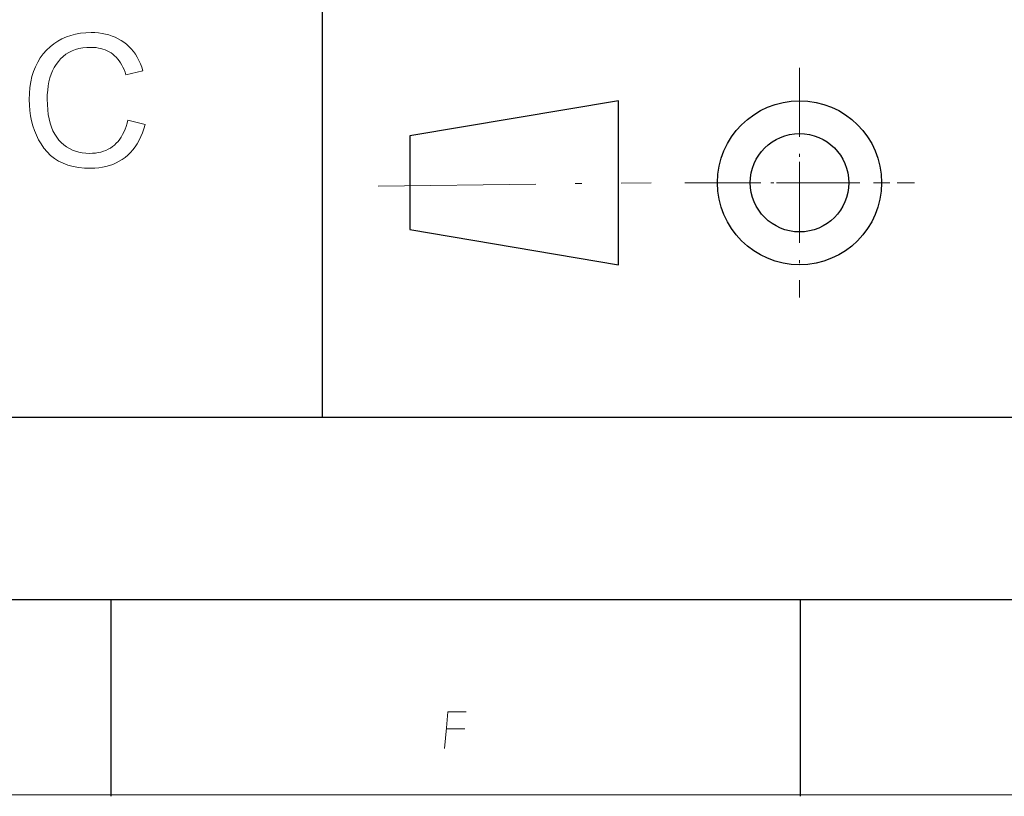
# Model space of a CAD drawing. Extents: x 0 to 841, y 0 to 594.
# Tile 23 of 88: x 519 to 594, y 5 to 64. Entities that reach past the tile are written whole.
import ezdxf

# ---------------------------------------------------------------- set-up
doc = ezdxf.new("R2010")
doc.units = 0
doc.linetypes.add('DASHDOT', pattern=[18.5, 12, -3, 0.5, -3])

msp = doc.modelspace()

# ---------------------------------------------------------------- linework, layer by layer
at = {"color": 7, "lineweight": 25}
for p, q in [((541.588, 80.055), (541.588, 33.882)), ((458.29, 33.882), (821, 33.882)), ((20, 20), (821, 20)), ((458.29, 20), (821, 20)), ((460.781, 20), (821, 20))]:
    msp.add_line(p, q, dxfattribs=at)
at = {"color": 7, "linetype": 'DASHDOT', "lineweight": 13, "ltscale": 0.437375}
for p, q in [((577.963, 60.49), (577.963, 42.995)), ((569.216, 51.742), (586.711, 51.742))]:
    msp.add_line(p, q, dxfattribs=at)
at = {"color": 7, "lineweight": 25, "ltscale": 0.402789}
for p, q in [((564.167, 57.99), (548.28, 55.312)), ((548.28, 48.172), (564.167, 45.495))]:
    msp.add_line(p, q, dxfattribs=at)
at = {"color": 7, "lineweight": 25, "ltscale": 0.312375}
msp.add_line((564.167, 45.495), (564.167, 57.99), dxfattribs=at)
at = {"color": 7, "lineweight": 25, "ltscale": 0.1785}
msp.add_line((548.28, 55.312), (548.28, 48.172), dxfattribs=at)
at = {"color": 7, "lineweight": 13, "ltscale": 0.083732}
msp.add_line((577.963, 53.333), (577.963, 49.984), dxfattribs=at)
at = {"color": 7, "linetype": 'DASHDOT', "lineweight": 13}
msp.add_line((545.869, 51.491), (566.667, 51.742), dxfattribs=at)
at = {"color": 3, "lineweight": 13, "ltscale": 0.03125}
for p, q in [((572.341, 51.742), (571.091, 51.742)), ((571.091, 51.742), (572.341, 51.742)), ((575.018, 51.742), (573.768, 51.742)), ((573.768, 51.742), (575.018, 51.742)), ((582.158, 51.742), (580.908, 51.742)), ((580.908, 51.742), (582.158, 51.742)), ((584.836, 51.742), (583.586, 51.742)), ((583.586, 51.742), (584.836, 51.742))]:
    msp.add_line(p, q, dxfattribs=at)
at = {"color": 7, "lineweight": 13, "ltscale": 0.090428}
msp.add_line((576.206, 51.742), (579.823, 51.742), dxfattribs=at)
at = {"color": 7, "lineweight": 25, "ltscale": 0.375}
for p, q in [((525.5, 20), (525.5, 5)), ((578, 20), (578, 5))]:
    msp.add_line(p, q, dxfattribs=at)
at = {"lineweight": 13}
msp.add_line((836, 5.105), (5, 5.105), dxfattribs=at)
at = {"color": 7, "lineweight": 13}
msp.add_lwpolyline([(528.115, 56.185), (528.022, 55.857), (527.915, 55.545), (527.795, 55.251), (527.662, 54.974), (527.516, 54.714), (527.357, 54.471), (527.185, 54.246), (527, 54.037), (526.802, 53.846), (526.591, 53.671), (526.369, 53.514), (526.138, 53.373), (525.899, 53.249), (525.651, 53.141), (525.395, 53.05), (525.129, 52.975), (524.855, 52.917), (524.573, 52.876), (524.282, 52.851), (523.982, 52.843), (523.504, 52.858), (523.053, 52.904), (522.628, 52.981), (522.231, 53.089), (521.859, 53.227), (521.515, 53.396), (521.197, 53.596), (520.906, 53.827), (520.642, 54.088), (520.404, 54.381), (520.191, 54.695), (520, 55.021), (519.832, 55.36), (519.686, 55.711), (519.562, 56.075), (519.461, 56.451), (519.383, 56.84), (519.327, 57.241), (519.293, 57.655), (519.282, 58.081), (519.295, 58.55), (519.335, 58.997), (519.401, 59.424), (519.493, 59.83), (519.612, 60.215), (519.757, 60.58), (519.929, 60.924), (520.127, 61.246), (520.351, 61.548), (520.602, 61.83), (520.873, 62.087), (521.16, 62.317), (521.462, 62.52), (521.778, 62.696), (522.11, 62.845), (522.457, 62.967), (522.819, 63.062), (523.196, 63.129), (523.588, 63.17), (523.995, 63.184), (524.283, 63.176), (524.562, 63.154), (524.833, 63.117), (525.096, 63.065), (525.349, 62.998), (525.595, 62.916), (525.832, 62.819), (526.06, 62.708), (526.28, 62.581), (526.492, 62.44), (526.693, 62.284), (526.882, 62.115), (527.058, 61.932), (527.222, 61.735), (527.374, 61.524), (527.513, 61.3), (527.639, 61.062), (527.754, 60.81), (527.856, 60.544), (527.945, 60.264), (526.649, 59.957), (526.58, 60.161), (526.504, 60.354), (526.422, 60.537), (526.332, 60.709), (526.236, 60.871), (526.133, 61.023), (526.023, 61.164), (525.907, 61.295), (525.783, 61.416), (525.653, 61.526), (525.516, 61.626), (525.372, 61.715), (525.222, 61.794), (525.065, 61.862), (524.901, 61.92), (524.73, 61.967), (524.553, 62.004), (524.37, 62.03), (524.179, 62.046), (523.982, 62.051), (523.662, 62.041), (523.359, 62.008), (523.071, 61.955), (522.799, 61.879), (522.542, 61.783), (522.302, 61.665), (522.078, 61.525), (521.869, 61.364), (521.676, 61.181), (521.499, 60.977), (521.338, 60.755), (521.194, 60.518), (521.067, 60.266), (520.958, 60), (520.864, 59.719), (520.788, 59.424), (520.729, 59.114), (520.687, 58.789), (520.661, 58.449), (520.653, 58.095), (520.662, 57.688), (520.689, 57.303), (520.733, 56.939), (520.795, 56.596), (520.876, 56.275), (520.973, 55.976), (521.089, 55.697), (521.223, 55.441), (521.374, 55.205), (521.543, 54.991), (521.727, 54.798), (521.921, 54.625), (522.126, 54.473), (522.342, 54.341), (522.569, 54.229), (522.807, 54.137), (523.055, 54.066), (523.315, 54.016), (523.585, 53.985), (523.866, 53.975), (524.096, 53.981), (524.318, 54), (524.53, 54.032), (524.734, 54.076), (524.929, 54.133), (525.115, 54.203), (525.293, 54.286), (525.461, 54.381), (525.621, 54.489), (525.772, 54.609), (525.915, 54.743), (526.048, 54.889), (526.173, 55.048), (526.289, 55.219), (526.396, 55.404), (526.494, 55.601), (526.583, 55.812), (526.664, 56.035), (526.736, 56.271), (526.799, 56.519)], close=True, dxfattribs=at)
for points in [[(550.927, 8.635), (551.068, 10.21), (551.172, 11.435), (552.573, 11.435)], [(551.068, 10.14), (552.467, 10.14)]]:
    msp.add_lwpolyline(points, dxfattribs=at)
at = {"color": 7, "lineweight": 25}
for radius in [6.25, 3.75]:
    msp.add_circle((577.963, 51.742), radius, dxfattribs=at)

doc.saveas('drawing.dxf')
